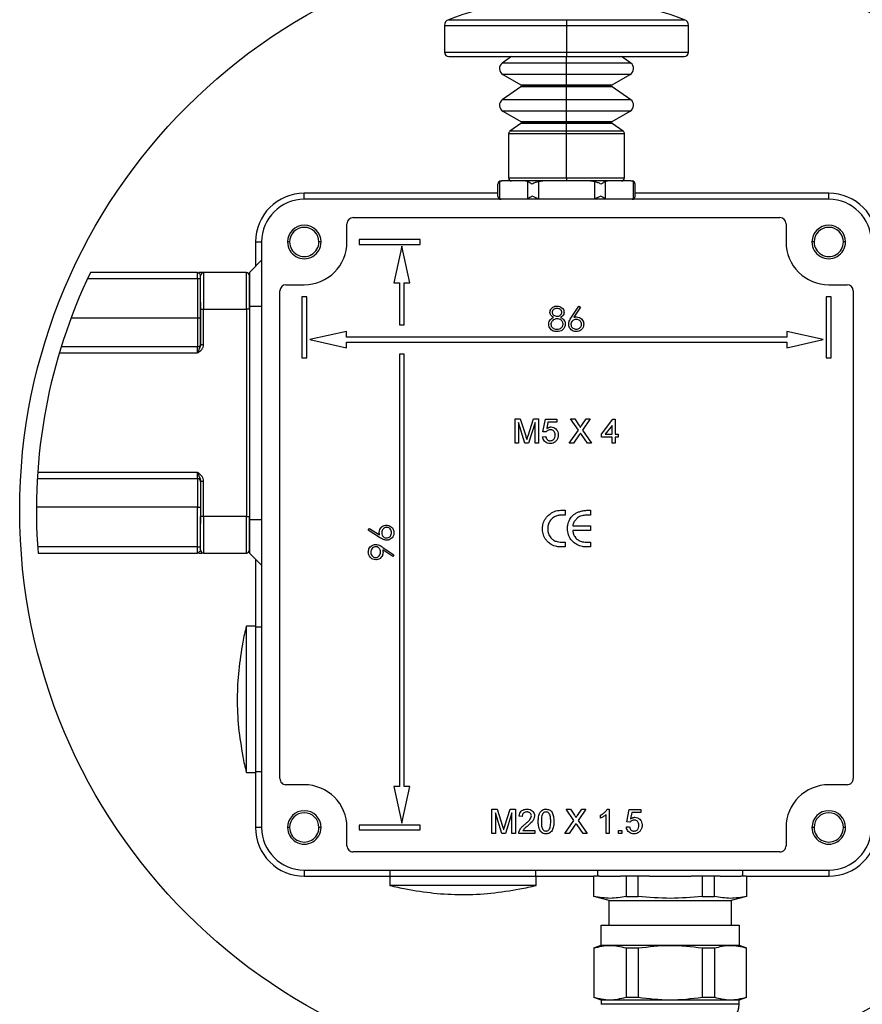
# Model space of a CAD drawing. Header units: millimetres. Extents: x 19 to 819, y 19 to 629.
# Tile 10 of 28: x 605 to 743, y 105 to 267. Entities that reach past the tile are written whole.
import ezdxf

# ---------------------------------------------------------------- set-up
doc = ezdxf.new("R2010")
doc.units = ezdxf.units.MM
doc.header["$LTSCALE"] = 3
doc.layers.add('DIMENSIONS', color=140, linetype='Continuous', lineweight=25)
doc.layers.add('SLD-DEFPOINTS', color=7, linetype='Continuous')

msp = doc.modelspace()

# ---------------------------------------------------------------- linework, layer by layer
for p, q in [((675.192, 266.511), (694.547, 266.511)), ((694.547, 266.511), (694.547, 265.576)), ((694.547, 266.511), (713.902, 266.511)), ((674.547, 265.576), (674.547, 261.161)), ((674.547, 265.576), (694.547, 265.576)), ((694.547, 265.576), (694.547, 261.161)), ((694.547, 265.576), (714.547, 265.576)), ((714.547, 261.161), (714.547, 265.576)), ((674.547, 261.161), (694.547, 261.161)), ((675.247, 260.461), (694.547, 260.461)), ((685.543, 260.461), (684.016, 259.392)), ((694.547, 261.161), (694.547, 260.461)), ((694.547, 261.161), (714.547, 261.161)), ((694.547, 260.461), (713.847, 260.461)), ((694.547, 259.392), (694.547, 260.461)), ((705.078, 259.392), (703.552, 260.461)), ((694.547, 259.392), (684.016, 259.392)), ((694.547, 257.538), (694.547, 259.392)), ((705.078, 259.392), (694.547, 259.392)), ((684.097, 257.538), (687.047, 255.835)), ((694.547, 257.538), (684.097, 257.538)), ((694.547, 255.835), (694.547, 257.538)), ((704.997, 257.538), (694.547, 257.538)), ((702.047, 255.835), (704.997, 257.538)), ((687.062, 255.498), (684.016, 253.366)), ((687.047, 255.835), (694.547, 255.835)), ((694.547, 255.498), (687.062, 255.498)), ((687.147, 255.662), (694.547, 255.662)), ((694.547, 255.835), (694.547, 255.662)), ((694.547, 255.835), (702.047, 255.835)), ((694.547, 255.662), (694.547, 255.498)), ((694.547, 255.662), (701.947, 255.662)), ((694.547, 253.366), (694.547, 255.498)), ((702.033, 255.498), (694.547, 255.498)), ((705.078, 253.366), (702.033, 255.498)), ((694.547, 253.366), (684.016, 253.366)), ((694.547, 251.512), (694.547, 253.366)), ((705.078, 253.366), (694.547, 253.366)), ((684.097, 251.512), (687.047, 249.809)), ((694.547, 251.512), (684.097, 251.512)), ((694.547, 249.809), (694.547, 251.512)), ((704.997, 251.512), (694.547, 251.512)), ((702.047, 249.809), (704.997, 251.512)), ((687.062, 249.472), (685.261, 248.21)), ((687.047, 249.809), (694.547, 249.809)), ((694.547, 249.472), (687.062, 249.472)), ((687.147, 249.636), (694.547, 249.636)), ((694.547, 249.809), (694.547, 249.636)), ((694.547, 249.809), (702.047, 249.809)), ((694.547, 249.636), (694.547, 249.472)), ((694.547, 249.636), (701.947, 249.636)), ((694.547, 248.21), (694.547, 249.472)), ((702.033, 249.472), (694.547, 249.472)), ((703.834, 248.21), (702.033, 249.472)), ((685.047, 247.801), (685.047, 240.561)), ((694.547, 247.801), (685.047, 247.801)), ((694.547, 248.21), (685.261, 248.21)), ((694.547, 247.801), (694.547, 248.21)), ((703.834, 248.21), (694.547, 248.21)), ((694.547, 240.561), (694.547, 247.801)), ((704.047, 247.801), (694.547, 247.801)), ((704.047, 240.561), (704.047, 247.801)), ((685.047, 240.561), (694.547, 240.561)), ((694.547, 240.561), (694.547, 240.061)), ((694.547, 240.561), (704.047, 240.561)), ((683.31, 237.561), (683.31, 239.561)), ((683.578, 239.977), (683.932, 240.061)), ((683.578, 239.977), (683.578, 237.145)), ((687.843, 240.061), (683.932, 240.061)), ((687.843, 240.061), (688.196, 239.977)), ((690.636, 240.061), (687.843, 240.061)), ((688.196, 237.145), (688.196, 239.977)), ((689.929, 239.977), (690.636, 240.061)), ((689.929, 239.977), (689.929, 237.145)), ((698.458, 240.061), (690.636, 240.061)), ((698.458, 240.061), (699.166, 239.977)), ((701.252, 240.061), (698.458, 240.061)), ((699.166, 237.145), (699.166, 239.977)), ((700.898, 239.977), (701.252, 240.061)), ((700.898, 239.977), (700.898, 237.145)), ((705.163, 240.061), (701.252, 240.061)), ((705.163, 240.061), (705.517, 239.977)), ((705.517, 237.145), (705.517, 239.977)), ((705.785, 237.561), (705.785, 239.561)), ((683.31, 238.061), (651.547, 238.061)), ((651.547, 237.061), (651.547, 238.061)), ((737.547, 238.061), (705.785, 238.061)), ((737.547, 237.061), (737.547, 238.061)), ((737.547, 237.061), (651.547, 237.061)), ((658.547, 230.061), (658.547, 233.061)), ((659.547, 234.061), (729.547, 234.061)), ((730.547, 233.061), (730.547, 230.061)), ((643.547, 230.061), (644.547, 230.061)), ((643.547, 230.061), (643.547, 226.061)), ((644.547, 230.061), (644.547, 134.061)), ((649.147, 230.061), (648.797, 230.061)), ((654.297, 230.061), (653.947, 230.061)), ((660.547, 230.461), (660.547, 229.661)), ((670.547, 230.461), (660.547, 230.461)), ((660.547, 229.661), (670.547, 229.661)), ((667.547, 229.361), (666.217, 223.361)), ((668.877, 223.361), (667.547, 229.361)), ((670.547, 229.661), (670.547, 230.461)), ((735.147, 230.061), (734.797, 230.061)), ((740.297, 230.061), (739.947, 230.061)), ((642.547, 225.061), (644.547, 227.061)), ((634.047, 225.061), (616.479, 225.061)), ((634.047, 225.061), (634.14, 225.036)), ((634.047, 224.061), (634.047, 225.061)), ((634.047, 225.061), (634.183, 225.009)), ((635.047, 225.061), (634.228, 225.061)), ((634.547, 219.061), (634.547, 224.561)), ((635.047, 225.061), (635.047, 219.061)), ((642.047, 225.061), (635.047, 225.061)), ((642.047, 219.061), (642.047, 225.061)), ((642.547, 225.061), (642.547, 219.561)), ((642.547, 219.061), (642.547, 224.561)), ((616.007, 224.061), (634.047, 224.061)), ((634.047, 224.061), (634.047, 217.561)), ((634.047, 224.061), (634.547, 224.061)), ((648.547, 223.061), (651.547, 223.061)), ((666.217, 223.361), (667.147, 223.361)), ((667.147, 223.361), (667.147, 216.461)), ((667.947, 223.361), (668.877, 223.361)), ((667.947, 216.461), (667.947, 223.361)), ((737.547, 223.061), (740.547, 223.061)), ((647.547, 142.061), (647.547, 222.061)), ((741.547, 222.061), (741.547, 142.061)), ((634.547, 220.205), (634.525, 217.561)), ((651.147, 221.061), (651.147, 211.061)), ((651.947, 221.061), (651.147, 221.061)), ((651.947, 211.061), (651.947, 221.061)), ((737.147, 221.061), (737.147, 211.061)), ((737.947, 221.061), (737.147, 221.061)), ((737.947, 211.061), (737.947, 221.061)), ((634.547, 213.275), (634.547, 219.061)), ((634.547, 219.061), (635.047, 219.061)), ((635.047, 213.275), (635.047, 219.061)), ((635.047, 219.061), (642.047, 219.061)), ((642.047, 219.061), (642.047, 185.061)), ((642.547, 219.061), (642.047, 219.061)), ((642.547, 219.561), (644.547, 219.561)), ((642.547, 219.561), (642.547, 184.561)), ((695.353, 217.738), (696.547, 219.564)), ((696.824, 219.346), (695.767, 217.73)), ((696.547, 219.564), (696.824, 219.346)), ((634.047, 217.561), (613.293, 217.561)), ((634.047, 217.561), (634.047, 212.861)), ((634.525, 217.561), (634.047, 217.561)), ((634.525, 217.561), (634.547, 217.57)), ((667.147, 216.461), (667.947, 216.461)), ((658.447, 215.391), (652.447, 214.061)), ((658.447, 214.461), (658.447, 215.391)), ((696.285, 215.729), (696.056, 215.773)), ((730.647, 215.391), (730.647, 214.461)), ((736.647, 214.061), (730.647, 215.391)), ((634.547, 213.275), (635.047, 213.275)), ((652.447, 214.061), (658.447, 212.731)), ((730.647, 214.461), (658.447, 214.461)), ((658.447, 213.661), (730.647, 213.661)), ((658.447, 212.731), (658.447, 213.661)), ((730.647, 212.731), (736.647, 214.061)), ((730.647, 213.661), (730.647, 212.731)), ((611.383, 211.861), (634.047, 211.861)), ((634.047, 212.861), (611.688, 212.861)), ((634.047, 211.861), (634.047, 212.861)), ((667.147, 211.661), (667.147, 140.761)), ((667.947, 211.661), (667.147, 211.661)), ((667.947, 140.761), (667.947, 211.661)), ((651.147, 211.061), (651.947, 211.061)), ((737.147, 211.061), (737.947, 211.061)), ((686.111, 197.061), (686.111, 201.061)), ((686.111, 201.061), (686.96, 201.061)), ((687.736, 197.061), (686.676, 200.446)), ((686.676, 200.446), (686.676, 197.061)), ((686.96, 201.061), (687.854, 198.254)), ((688.231, 198.302), (689.116, 201.061)), ((689.393, 200.446), (688.326, 197.061)), ((689.116, 201.061), (689.958, 201.061)), ((689.393, 197.061), (689.393, 200.446)), ((689.958, 201.061), (689.958, 197.061)), ((690.676, 198.958), (691.086, 201.01)), ((691.086, 201.01), (692.983, 201.01)), ((691.505, 200.497), (691.301, 199.461)), ((692.983, 200.497), (691.505, 200.497)), ((692.983, 201.01), (692.983, 200.497)), ((696.486, 199.213), (695.212, 201.061)), ((695.212, 201.061), (695.892, 201.061)), ((695.892, 201.061), (696.59, 200.048)), ((697.059, 200.047), (697.754, 201.061)), ((698.443, 201.061), (697.17, 199.207)), ((697.754, 201.061), (698.443, 201.061)), ((700.265, 198.548), (702.163, 201.01)), ((702.163, 201.01), (702.522, 201.01)), ((702.522, 201.01), (702.522, 198.548)), ((691.188, 198.907), (690.676, 198.958)), ((695.007, 197.061), (696.486, 199.213)), ((697.17, 199.207), (698.648, 197.061)), ((702.009, 199.989), (700.898, 198.548)), ((702.009, 198.548), (702.009, 199.989)), ((686.676, 197.061), (686.111, 197.061)), ((688.326, 197.061), (687.736, 197.061)), ((689.958, 197.061), (689.393, 197.061)), ((690.624, 198.138), (691.137, 198.189)), ((695.696, 197.061), (695.007, 197.061)), ((696.642, 198.438), (695.696, 197.061)), ((697.968, 197.061), (696.994, 198.474)), ((698.648, 197.061), (697.968, 197.061)), ((700.265, 198.035), (700.265, 198.548)), ((702.009, 198.035), (700.265, 198.035)), ((700.898, 198.548), (702.009, 198.548)), ((702.009, 197.061), (702.009, 198.035)), ((702.522, 197.061), (702.009, 197.061)), ((702.522, 198.548), (703.035, 198.548)), ((703.035, 198.035), (702.522, 198.035)), ((702.522, 198.035), (702.522, 197.061)), ((703.035, 198.548), (703.035, 198.035)), ((634.047, 192.261), (607.83, 192.261)), ((634.047, 191.261), (634.047, 192.261)), ((607.766, 191.261), (634.047, 191.261)), ((634.047, 191.261), (634.047, 186.561)), ((634.547, 190.847), (634.547, 185.061)), ((634.547, 190.847), (635.047, 190.847)), ((635.047, 185.061), (635.047, 190.847)), ((634.047, 186.561), (607.618, 186.561)), ((634.047, 186.561), (634.525, 186.561)), ((634.047, 180.061), (634.047, 186.561)), ((634.525, 186.561), (634.547, 183.917)), ((634.547, 186.552), (634.525, 186.561)), ((693.589, 186.061), (694.351, 186.061)), ((694.351, 186.061), (694.351, 185.272)), ((697.859, 186.061), (698.477, 186.061)), ((698.477, 186.061), (698.477, 185.272)), ((635.047, 185.061), (634.547, 185.061)), ((634.547, 179.561), (634.547, 185.061)), ((642.047, 185.061), (635.047, 185.061)), ((635.047, 185.061), (635.047, 179.061)), ((642.047, 179.061), (642.047, 185.061)), ((642.047, 185.061), (642.547, 185.061)), ((642.547, 179.561), (642.547, 185.061)), ((642.547, 184.561), (644.547, 184.561)), ((642.547, 184.561), (642.547, 179.061)), ((694.351, 185.272), (693.721, 185.272)), ((698.477, 185.272), (697.831, 185.272)), ((662.045, 182.811), (662.262, 183.087)), ((663.87, 181.617), (662.045, 182.811)), ((662.262, 183.087), (663.878, 182.031)), ((695.574, 183.535), (698.477, 183.535)), ((698.477, 182.745), (695.574, 182.745)), ((698.477, 183.535), (698.477, 182.745)), ((693.701, 180.85), (694.351, 180.85)), ((694.351, 180.85), (694.351, 180.061)), ((697.626, 180.85), (698.477, 180.85)), ((698.477, 180.85), (698.477, 180.061)), ((634.047, 180.061), (607.816, 180.061)), ((634.047, 180.061), (634.547, 180.061)), ((634.047, 179.061), (634.047, 180.061)), ((666.05, 178.473), (664.425, 179.585)), ((664.449, 179.991), (666.25, 178.76)), ((694.351, 180.061), (693.557, 180.061)), ((698.477, 180.061), (697.755, 180.061)), ((607.888, 179.061), (634.047, 179.061)), ((634.183, 179.113), (634.047, 179.061)), ((634.14, 179.086), (634.047, 179.061)), ((634.14, 179.086), (634.047, 179.061)), ((634.228, 179.061), (634.73, 179.061)), ((635.047, 179.061), (642.047, 179.061)), ((642.547, 179.061), (644.547, 177.061)), ((643.547, 178.061), (643.547, 167.061)), ((666.25, 178.76), (666.05, 178.473)), ((642.047, 143.061), (642.047, 167.061)), ((643.547, 167.061), (642.047, 167.061)), ((643.547, 167.061), (643.547, 143.061)), ((643.547, 166.961), (644.547, 166.961)), ((641.455, 164.425), (641.459, 164.416)), ((641.459, 145.706), (641.455, 145.697)), ((642.047, 143.061), (643.547, 143.061)), ((644.547, 143.161), (643.547, 143.161)), ((643.547, 143.061), (643.547, 134.061)), ((651.547, 141.061), (648.547, 141.061)), ((667.147, 140.761), (666.217, 140.761)), ((666.217, 140.761), (667.547, 134.761)), ((667.547, 134.761), (668.877, 140.761)), ((668.877, 140.761), (667.947, 140.761)), ((740.547, 141.061), (737.547, 141.061)), ((682.317, 133.061), (682.317, 137.061)), ((682.317, 137.061), (683.165, 137.061)), ((682.881, 136.446), (682.881, 133.061)), ((683.942, 133.061), (682.881, 136.446)), ((683.165, 137.061), (684.059, 134.254)), ((684.436, 134.302), (685.321, 137.061)), ((685.599, 136.446), (684.531, 133.061)), ((685.321, 137.061), (686.163, 137.061)), ((685.599, 133.061), (685.599, 136.446)), ((686.163, 137.061), (686.163, 133.061)), ((687.291, 135.881), (686.778, 135.933)), ((695.768, 135.213), (694.494, 137.061)), ((694.494, 137.061), (695.174, 137.061)), ((695.174, 137.061), (695.872, 136.048)), ((696.341, 136.047), (697.036, 137.061)), ((697.725, 137.061), (696.452, 135.207)), ((697.036, 137.061), (697.725, 137.061)), ((700.111, 135.588), (700.111, 136.061)), ((701.035, 133.061), (701.035, 136.178)), ((701.217, 137.061), (701.547, 137.061)), ((701.547, 137.061), (701.547, 133.061)), ((704.419, 134.958), (704.829, 137.01)), ((704.829, 137.01), (706.727, 137.01)), ((705.248, 136.497), (705.045, 135.461)), ((706.727, 136.497), (705.248, 136.497)), ((706.727, 137.01), (706.727, 136.497)), ((644.547, 134.061), (643.547, 134.061)), ((649.147, 134.061), (648.797, 134.061)), ((654.297, 134.061), (653.947, 134.061)), ((658.547, 131.061), (658.547, 134.061)), ((660.547, 134.461), (660.547, 133.661)), ((670.547, 134.461), (660.547, 134.461)), ((670.547, 133.661), (670.547, 134.461)), ((694.289, 133.061), (695.768, 135.213)), ((695.924, 134.438), (694.978, 133.061)), ((697.25, 133.061), (696.276, 134.474)), ((696.452, 135.207), (697.93, 133.061)), ((704.368, 134.138), (704.881, 134.189)), ((704.932, 134.907), (704.419, 134.958)), ((730.547, 134.061), (730.547, 131.061)), ((735.147, 134.061), (734.797, 134.061)), ((740.297, 134.061), (739.947, 134.061)), ((660.547, 133.661), (670.547, 133.661)), ((682.881, 133.061), (682.317, 133.061)), ((684.531, 133.061), (683.942, 133.061)), ((686.163, 133.061), (685.599, 133.061)), ((689.342, 133.061), (686.727, 133.061)), ((687.385, 133.574), (689.342, 133.574)), ((689.342, 133.574), (689.342, 133.061)), ((694.978, 133.061), (694.289, 133.061)), ((697.93, 133.061), (697.25, 133.061)), ((701.547, 133.061), (701.035, 133.061)), ((703.086, 133.061), (703.086, 133.574)), ((703.086, 133.574), (703.599, 133.574)), ((703.599, 133.061), (703.086, 133.061)), ((703.599, 133.574), (703.599, 133.061)), ((729.547, 130.061), (659.547, 130.061)), ((651.547, 127.061), (737.547, 127.061)), ((651.547, 127.061), (651.547, 126.061)), ((651.547, 126.061), (665.547, 126.061)), ((665.547, 126.061), (665.547, 124.561)), ((665.547, 126.061), (689.547, 126.061)), ((665.647, 126.061), (665.647, 127.061)), ((689.447, 127.061), (689.447, 126.061)), ((689.547, 124.561), (689.547, 126.061)), ((689.547, 126.061), (699.047, 126.061)), ((699.047, 122.745), (699.047, 126.061)), ((699.968, 126.061), (699.047, 126.061)), ((699.647, 127.061), (699.647, 126.061)), ((699.968, 126.061), (703.381, 126.061)), ((704.302, 126.061), (703.381, 126.061)), ((704.302, 126.061), (704.302, 122.745)), ((706.293, 126.061), (704.302, 126.061)), ((706.293, 122.745), (706.293, 126.061)), ((708.134, 126.061), (706.293, 126.061)), ((708.134, 126.061), (714.961, 126.061)), ((716.802, 126.061), (714.961, 126.061)), ((716.802, 126.061), (716.802, 122.745)), ((718.793, 126.061), (716.802, 126.061)), ((718.793, 122.745), (718.793, 126.061)), ((719.713, 126.061), (718.793, 126.061)), ((719.713, 126.061), (723.127, 126.061)), ((724.047, 126.061), (723.127, 126.061)), ((723.447, 126.061), (723.447, 127.061)), ((724.047, 126.061), (737.547, 126.061)), ((724.047, 126.061), (724.047, 122.745)), ((737.547, 127.061), (737.547, 126.061)), ((689.547, 124.561), (665.547, 124.561)), ((668.183, 123.969), (668.192, 123.973)), ((686.902, 123.973), (686.911, 123.969)), ((699.047, 122.745), (699.047, 122.731)), ((701.547, 122.061), (699.047, 122.731)), ((704.302, 122.745), (706.293, 122.745)), ((716.802, 122.745), (718.793, 122.745)), ((724.047, 122.731), (721.547, 122.061)), ((701.547, 122.061), (721.547, 122.061)), ((701.547, 118.061), (701.547, 122.061)), ((721.547, 122.061), (721.547, 118.061)), ((700.247, 114.761), (700.247, 118.061)), ((700.247, 118.061), (722.847, 118.061)), ((722.847, 118.061), (722.847, 114.761)), ((699.047, 114.324), (700.247, 114.761)), ((700.247, 114.761), (722.847, 114.761)), ((722.847, 114.761), (724.047, 114.324)), ((699.047, 114.305), (699.047, 106.217)), ((704.302, 114.305), (706.293, 114.305)), ((704.302, 114.305), (704.302, 106.217)), ((706.293, 114.305), (706.293, 106.217)), ((716.802, 114.305), (716.802, 106.217)), ((716.802, 114.305), (718.793, 114.305)), ((718.793, 114.305), (718.793, 106.217)), ((724.047, 106.217), (724.047, 114.305)), ((700.247, 105.761), (699.047, 106.198)), ((722.847, 105.761), (700.247, 105.761)), ((700.247, 105.761), (700.247, 105.061)), ((722.847, 105.061), (700.247, 105.061)), ((704.302, 106.217), (706.293, 106.217)), ((716.802, 106.217), (718.793, 106.217)), ((724.047, 106.198), (722.847, 105.761)), ((722.847, 105.061), (722.847, 105.761))]:
    msp.add_line(p, q)
for centre, radius, start, end in [((694.547, 215.529), 54.532, 90.00003, 110.78918), ((694.547, 215.529), 54.532, 69.21082, 89.99997), ((675.547, 265.576), 1, 110.78896, 179.99974), ((713.547, 265.576), 1, 0.00026, 69.21104), ((675.247, 261.161), 0.7, 180.0002, 269.99995), ((713.847, 261.161), 0.7, 270.00005, 359.9998), ((684.647, 258.491), 1.1, 125.00018, 239.99977), ((704.447, 258.491), 1.1, 300.00023, 54.99982), ((686.947, 255.662), 0.2, 0.00076, 59.99743), ((686.947, 255.662), 0.2, 304.99971, 359.99815), ((702.147, 255.662), 0.2, 120.00257, 179.99924), ((702.147, 255.662), 0.2, 180.00185, 235.00029), ((684.647, 252.465), 1.1, 124.99985, 240.00015), ((704.447, 252.465), 1.1, 299.99985, 55.00015), ((686.947, 249.636), 0.2, 0.00076, 59.99743), ((686.947, 249.636), 0.2, 304.99971, 359.99815), ((702.147, 249.636), 0.2, 120.00257, 179.99924), ((702.147, 249.636), 0.2, 180.00185, 235.00029), ((685.547, 247.801), 0.5, 124.99837, 180.00141), ((703.547, 247.801), 0.5, 359.99859, 55.00163), ((685.547, 240.561), 0.5, 179.99945, 269.99959), ((703.547, 240.561), 0.5, 270.00041, 0.00055), ((683.81, 239.561), 0.5, 90.00041, 179.99884), ((705.285, 239.561), 0.5, 0.04619, 90.00068), ((651.547, 230.061), 8, 90.00003, 180), ((683.81, 237.561), 0.5, 180.00116, 269.99959), ((705.285, 237.561), 0.5, 269.99968, 0.01152), ((737.547, 230.061), 8, 360, 89.99997), ((651.547, 230.061), 7, 90.00001, 179.99999), ((737.547, 230.061), 7, 0.00001, 89.99999), ((651.547, 230.061), 2.75, 0.00012, 179.99988), ((659.547, 233.061), 1, 90.00052, 179.9997), ((729.547, 233.061), 1, 0.0003, 89.99948), ((737.547, 230.061), 2.75, 0.00012, 179.99988), ((651.547, 230.061), 2.4, 0.00009, 179.99991), ((737.547, 230.061), 2.4, 0.00009, 179.99991), ((651.547, 230.061), 2.75, 179.99981, 0.00019), ((651.547, 230.061), 2.4, 179.99973, 0.00027), ((651.547, 230.061), 7, 269.99998, 359.99999), ((737.547, 230.061), 7, 180.00001, 270.00002), ((737.547, 230.061), 2.75, 179.99981, 0.00019), ((737.547, 230.061), 2.4, 179.99973, 0.00027), ((635.047, 224.561), 0.5, 89.99745, 180.00212), ((642.047, 224.561), 0.5, 359.99788, 90.00255), ((648.547, 222.061), 1, 90.00015, 180.00006), ((740.547, 222.061), 1, 359.99994, 89.99985), ((634.047, 213.361), 0.5, 270.00067, 0.00019), ((634.047, 190.761), 0.5, 359.99981, 89.99933), ((635.047, 179.561), 0.5, 180.00079, 269.99963), ((642.047, 179.561), 0.5, 270.00037, 359.99921), ((689.3, 155.06), 48.753, 165.75002, 168.92575), ((689.302, 155.062), 48.755, 191.07435, 194.24995), ((648.547, 142.061), 1, 179.99964, 270.00058), ((651.547, 134.061), 7, 0.00011, 89.99992), ((737.547, 134.061), 7, 90.00008, 179.99989), ((740.547, 142.061), 1, 269.99942, 0.00036), ((651.547, 134.061), 2.75, 0.00012, 179.99988), ((651.547, 134.061), 2.4, 0.00009, 179.99991), ((737.547, 134.061), 2.75, 0.00012, 179.99988), ((737.547, 134.061), 2.4, 0.00009, 179.99991), ((651.547, 134.061), 8, 179.99991, 270.00006), ((651.547, 134.061), 7, 180.00005, 269.99989), ((651.547, 134.061), 2.75, 179.99996, 0.00004), ((651.547, 134.061), 2.4, 179.99991, 0.00009), ((737.547, 134.061), 2.75, 179.99996, 0.00004), ((737.547, 134.061), 2.4, 179.99991, 0.00009), ((737.547, 134.061), 7, 270.00011, 359.99995), ((737.547, 134.061), 8, 269.99994, 0.00009), ((659.547, 131.061), 1, 180, 270.00021), ((729.547, 131.061), 1, 269.99979, 360), ((677.546, 171.805), 48.744, 255.74986, 258.92614), ((677.549, 171.805), 48.744, 281.07384, 284.25014), ((719.847, 105.061), 3, 270.00005, 359.99999)]:
    msp.add_arc(centre, radius, start, end)
for points, knots in [([(683.578, 239.977), (683.499, 239.921), (683.354, 239.817), (683.324, 239.642), (683.31, 239.561)], [0, 0, 0, 0, 0.5373337, 1, 1, 1, 1]), ([(688.929, 239.561), (688.792, 239.636), (688.546, 239.77), (688.304, 239.913), (688.196, 239.977)], [0, 0, 0, 0, 0.5536427, 1, 1, 1, 1]), ([(689.929, 239.977), (689.752, 239.919), (689.408, 239.805), (689.086, 239.641), (688.929, 239.561)], [0, 0, 0, 0, 0.5129408, 1, 1, 1, 1]), ([(700.166, 239.561), (700.01, 239.64), (699.687, 239.804), (699.344, 239.918), (699.166, 239.977)], [0, 0, 0, 0, 0.4837652, 1, 1, 1, 1]), ([(700.898, 239.977), (700.791, 239.914), (700.549, 239.771), (700.303, 239.636), (700.166, 239.561)], [0, 0, 0, 0, 0.4430312, 1, 1, 1, 1]), ([(705.785, 239.561), (705.771, 239.641), (705.741, 239.816), (705.596, 239.921), (705.517, 239.977)], [0, 0, 0, 0, 0.4595436, 1, 1, 1, 1]), ([(683.578, 237.145), (683.499, 237.201), (683.353, 237.306), (683.323, 237.481), (683.31, 237.561)], [0, 0, 0, 0, 0.5404473, 1, 1, 1, 1]), ([(688.929, 237.561), (688.791, 237.486), (688.545, 237.351), (688.304, 237.208), (688.196, 237.145)], [0, 0, 0, 0, 0.5569737, 1, 1, 1, 1]), ([(689.929, 237.145), (689.751, 237.204), (689.407, 237.318), (689.085, 237.482), (688.929, 237.561)], [0, 0, 0, 0, 0.5162326, 1, 1, 1, 1]), ([(700.166, 237.561), (700.009, 237.481), (699.686, 237.317), (699.342, 237.203), (699.166, 237.145)], [0, 0, 0, 0, 0.4870615, 1, 1, 1, 1]), ([(700.898, 237.145), (700.79, 237.209), (700.549, 237.352), (700.302, 237.486), (700.166, 237.561)], [0, 0, 0, 0, 0.4463524, 1, 1, 1, 1]), ([(705.785, 237.561), (705.771, 237.48), (705.741, 237.305), (705.595, 237.201), (705.517, 237.145)], [0, 0, 0, 0, 0.4626755, 1, 1, 1, 1]), ([(634.183, 225.009), (634.231, 224.964), (634.333, 224.868), (634.464, 224.723), (634.523, 224.609), (634.547, 224.561)], [0, 0, 0, 0, 0.340334, 0.7240493, 1, 1, 1, 1]), ([(691.829, 218.537), (691.841, 218.638), (691.864, 218.849), (692.036, 219.142), (692.299, 219.378), (692.634, 219.535), (692.878, 219.554), (693.002, 219.564)], [0, 0, 0, 0, 0.17609285, 0.36751063, 0.57571823, 0.78564431, 1, 1, 1, 1]), ([(692.414, 217.689), (692.294, 217.762), (692.084, 217.889), (691.887, 218.184), (691.834, 218.405), (691.83, 218.523), (691.829, 218.537)], [0, 0, 0, 0, 0.38407976, 0.67197408, 0.96089177, 1, 1, 1, 1]), ([(692.982, 219.153), (692.852, 219.142), (692.637, 219.124), (692.394, 218.968), (692.256, 218.809), (692.195, 218.657), (692.19, 218.566), (692.188, 218.531)], [0, 0, 0, 0, 0.3443701, 0.5717763, 0.7557113, 0.9061396, 1, 1, 1, 1]), ([(692.188, 218.531), (692.196, 218.468), (692.21, 218.342), (692.337, 218.147), (692.54, 217.976), (692.785, 217.882), (692.94, 217.874), (692.996, 217.871)], [0, 0, 0, 0, 0.1655683, 0.3293366, 0.5939723, 0.8532673, 1, 1, 1, 1]), ([(693.778, 218.54), (693.771, 218.602), (693.757, 218.724), (693.652, 218.889), (693.503, 219.035), (693.268, 219.138), (693.086, 219.148), (692.982, 219.153)], [0, 0, 0, 0, 0.1661482, 0.3266876, 0.5131336, 0.7218864, 1, 1, 1, 1]), ([(692.996, 217.871), (693.097, 217.882), (693.287, 217.901), (693.538, 218.04), (693.695, 218.229), (693.77, 218.406), (693.776, 218.505), (693.778, 218.54)], [0, 0, 0, 0, 0.267926, 0.5017216, 0.7374373, 0.9093144, 1, 1, 1, 1]), ([(693.002, 219.564), (693.16, 219.546), (693.447, 219.515), (693.807, 219.287), (694.041, 218.989), (694.129, 218.714), (694.136, 218.561), (694.137, 218.526)], [0, 0, 0, 0, 0.2782581, 0.5037341, 0.7299583, 0.9380299, 1, 1, 1, 1]), ([(694.137, 218.526), (694.128, 218.424), (694.109, 218.215), (693.919, 217.922), (693.712, 217.77), (693.584, 217.698), (693.569, 217.689)], [0, 0, 0, 0, 0.2847713, 0.5871065, 0.950147, 1, 1, 1, 1]), ([(634.525, 217.561), (634.534, 217.02), (634.55, 216.025), (634.541, 214.714), (634.557, 213.805), (634.532, 213.351), (634.525, 213.213)], [0, 0, 0, 0, 0.3729463, 0.6867361, 0.9042512, 1, 1, 1, 1]), ([(691.624, 216.593), (691.639, 216.734), (691.667, 217.005), (691.922, 217.38), (692.199, 217.578), (692.381, 217.672), (692.414, 217.689)], [0, 0, 0, 0, 0.292971, 0.5673746, 0.9229607, 1, 1, 1, 1]), ([(692.978, 215.358), (692.773, 215.373), (692.437, 215.396), (692.034, 215.646), (691.78, 215.967), (691.64, 216.298), (691.628, 216.519), (691.624, 216.593)], [0, 0, 0, 0, 0.2966657, 0.4863361, 0.6752754, 0.8919164, 1, 1, 1, 1]), ([(693.005, 217.461), (692.851, 217.446), (692.562, 217.419), (692.24, 217.188), (692.042, 216.924), (691.987, 216.713), (691.984, 216.599), (691.983, 216.581)], [0, 0, 0, 0, 0.3059853, 0.5756732, 0.7691681, 0.9639249, 1, 1, 1, 1]), ([(691.983, 216.581), (691.996, 216.479), (692.021, 216.286), (692.188, 216.046), (692.434, 215.866), (692.713, 215.779), (692.907, 215.772), (692.982, 215.769)], [0, 0, 0, 0, 0.2125048, 0.4033025, 0.5929828, 0.8437891, 1, 1, 1, 1]), ([(692.982, 215.769), (693.121, 215.778), (693.363, 215.795), (693.67, 215.963), (693.865, 216.18), (693.97, 216.411), (693.979, 216.558), (693.983, 216.619)], [0, 0, 0, 0, 0.2843331, 0.491873, 0.699127, 0.8759726, 1, 1, 1, 1]), ([(693.983, 216.619), (693.971, 216.72), (693.947, 216.908), (693.764, 217.16), (693.514, 217.359), (693.233, 217.452), (693.063, 217.459), (693.005, 217.461)], [0, 0, 0, 0, 0.2122669, 0.3925586, 0.64021, 0.8782537, 1, 1, 1, 1]), ([(693.569, 217.689), (693.746, 217.587), (694.022, 217.428), (694.268, 217.068), (694.337, 216.811), (694.341, 216.663), (694.342, 216.626)], [0, 0, 0, 0, 0.4365563, 0.6785055, 0.9207928, 1, 1, 1, 1]), ([(694.342, 216.626), (694.338, 216.543), (694.326, 216.323), (694.218, 216.034), (694.088, 215.862), (694.039, 215.798)], [0, 0, 0, 0, 0.2788324, 0.7320077, 1, 1, 1, 1]), ([(694.906, 216.576), (694.928, 216.753), (694.964, 217.051), (695.157, 217.429), (695.287, 217.635), (695.353, 217.738)], [0, 0, 0, 0, 0.419208, 0.7071958, 1, 1, 1, 1]), ([(696.118, 215.358), (695.956, 215.376), (695.661, 215.408), (695.291, 215.643), (695.046, 215.958), (694.921, 216.286), (694.91, 216.496), (694.906, 216.576)], [0, 0, 0, 0, 0.2535853, 0.4610812, 0.6691405, 0.8738619, 1, 1, 1, 1]), ([(696.106, 217.358), (696.004, 217.351), (695.815, 217.337), (695.564, 217.204), (695.381, 217.006), (695.278, 216.779), (695.269, 216.625), (695.265, 216.562)], [0, 0, 0, 0, 0.2341745, 0.4379261, 0.6416924, 0.8543694, 1, 1, 1, 1]), ([(695.265, 216.562), (695.276, 216.461), (695.297, 216.272), (695.473, 216.026), (695.712, 215.845), (695.956, 215.775), (696.098, 215.77), (696.137, 215.769)], [0, 0, 0, 0, 0.2290038, 0.4314709, 0.6730469, 0.9109081, 1, 1, 1, 1]), ([(695.767, 217.73), (695.816, 217.738), (695.909, 217.753), (696.048, 217.765), (696.137, 217.768), (696.181, 217.769)], [0, 0, 0, 0, 0.3601772, 0.6795512, 1, 1, 1, 1]), ([(697.009, 216.562), (696.999, 216.657), (696.981, 216.837), (696.826, 217.063), (696.615, 217.239), (696.362, 217.344), (696.182, 217.354), (696.106, 217.358)], [0, 0, 0, 0, 0.2118139, 0.4006614, 0.5963672, 0.8282357, 1, 1, 1, 1]), ([(697.368, 216.584), (697.348, 216.407), (697.314, 216.1), (697.062, 215.732), (696.743, 215.495), (696.413, 215.373), (696.197, 215.362), (696.118, 215.358)], [0, 0, 0, 0, 0.27040498, 0.46897059, 0.66741876, 0.87762569, 1, 1, 1, 1]), ([(696.137, 215.769), (696.239, 215.777), (696.439, 215.792), (696.704, 215.94), (696.898, 216.141), (696.996, 216.363), (697.005, 216.502), (697.009, 216.562)], [0, 0, 0, 0, 0.23150347, 0.45654171, 0.68080458, 0.86287548, 1, 1, 1, 1]), ([(696.181, 217.769), (696.346, 217.752), (696.647, 217.72), (697.011, 217.465), (697.261, 217.148), (697.359, 216.832), (697.366, 216.642), (697.368, 216.584)], [0, 0, 0, 0, 0.2633949, 0.4793235, 0.6949033, 0.9051275, 1, 1, 1, 1]), ([(694.039, 215.798), (693.926, 215.691), (693.698, 215.477), (693.303, 215.37), (693.063, 215.362), (692.978, 215.358)], [0, 0, 0, 0, 0.39030919, 0.78175661, 1, 1, 1, 1]), ([(634.547, 213.275), (634.527, 213.152), (634.488, 212.91), (634.318, 212.579), (634.178, 212.228), (634.092, 211.986), (634.047, 211.861)], [0, 0, 0, 0, 0.2466872, 0.4867124, 0.7361137, 1, 1, 1, 1]), ([(634.047, 211.861), (634.292, 212.037), (634.661, 212.302), (634.994, 212.823), (635.029, 213.125), (635.047, 213.275)], [0, 0, 0, 0, 0.4995281, 0.7499404, 1, 1, 1, 1]), ([(691.873, 199.266), (691.771, 199.259), (691.584, 199.247), (691.344, 199.106), (691.24, 198.973), (691.188, 198.907)], [0, 0, 0, 0, 0.375158, 0.6893619, 1, 1, 1, 1]), ([(691.301, 199.461), (691.371, 199.51), (691.542, 199.632), (691.793, 199.718), (691.966, 199.726), (692.014, 199.728)], [0, 0, 0, 0, 0.3308896, 0.8118523, 1, 1, 1, 1]), ([(692.676, 198.402), (692.667, 198.53), (692.654, 198.739), (692.518, 199), (692.345, 199.162), (692.119, 199.253), (691.96, 199.261), (691.873, 199.266)], [0, 0, 0, 0, 0.28472947, 0.4641044, 0.64468549, 0.80510228, 1, 1, 1, 1]), ([(692.014, 199.728), (692.162, 199.713), (692.452, 199.685), (692.801, 199.442), (693.05, 199.121), (693.172, 198.771), (693.184, 198.533), (693.188, 198.433)], [0, 0, 0, 0, 0.2257283, 0.4417231, 0.6326563, 0.8462316, 1, 1, 1, 1]), ([(696.59, 200.048), (696.618, 200.007), (696.673, 199.927), (696.738, 199.815), (696.79, 199.731), (696.795, 199.683), (696.797, 199.667)], [0, 0, 0, 0, 0.34270314, 0.66612454, 0.89117928, 1, 1, 1, 1]), ([(696.83, 198.712), (696.799, 198.667), (696.751, 198.598), (696.689, 198.506), (696.658, 198.461), (696.642, 198.438)], [0, 0, 0, 0, 0.50001239, 0.74998437, 1, 1, 1, 1]), ([(696.797, 199.667), (696.825, 199.708), (696.883, 199.792), (696.97, 199.919), (697.029, 200.005), (697.059, 200.047)], [0, 0, 0, 0, 0.3249602, 0.6624647, 1, 1, 1, 1]), ([(696.994, 198.474), (696.981, 198.494), (696.953, 198.534), (696.898, 198.613), (696.857, 198.673), (696.83, 198.712)], [0, 0, 0, 0, 0.2500116, 0.5000082, 1, 1, 1, 1]), ([(687.854, 198.254), (687.885, 198.156), (687.931, 198.01), (687.991, 197.814), (688.02, 197.716), (688.035, 197.667)], [0, 0, 0, 0, 0.4999902, 0.750007, 1, 1, 1, 1]), ([(688.035, 197.667), (688.067, 197.773), (688.115, 197.932), (688.18, 198.144), (688.214, 198.249), (688.231, 198.302)], [0, 0, 0, 0, 0.49995787, 0.74997476, 1, 1, 1, 1]), ([(691.867, 197.01), (691.706, 197.022), (691.417, 197.043), (691.047, 197.256), (690.789, 197.548), (690.661, 197.861), (690.634, 198.063), (690.624, 198.138)], [0, 0, 0, 0, 0.2573425, 0.4641564, 0.6708346, 0.8778648, 1, 1, 1, 1]), ([(691.137, 198.189), (691.162, 198.069), (691.203, 197.876), (691.361, 197.649), (691.542, 197.524), (691.722, 197.476), (691.829, 197.473), (691.87, 197.471)], [0, 0, 0, 0, 0.3206549, 0.5172963, 0.7155733, 0.8913992, 1, 1, 1, 1]), ([(692.882, 197.495), (692.77, 197.376), (692.563, 197.156), (692.183, 197.025), (691.957, 197.014), (691.867, 197.01)], [0, 0, 0, 0, 0.4174314, 0.7674554, 1, 1, 1, 1]), ([(691.87, 197.471), (691.972, 197.479), (692.15, 197.493), (692.372, 197.622), (692.526, 197.796), (692.653, 198.058), (692.667, 198.271), (692.676, 198.402)], [0, 0, 0, 0, 0.21878999, 0.38040255, 0.54164828, 0.71808692, 1, 1, 1, 1]), ([(693.188, 198.433), (693.184, 198.333), (693.175, 198.149), (693.091, 197.821), (692.964, 197.623), (692.882, 197.495)], [0, 0, 0, 0, 0.2998998, 0.5500602, 1, 1, 1, 1]), ([(634.047, 192.261), (634.092, 192.136), (634.178, 191.894), (634.318, 191.543), (634.488, 191.212), (634.527, 190.97), (634.547, 190.847)], [0, 0, 0, 0, 0.263877, 0.5132875, 0.7533128, 1, 1, 1, 1]), ([(635.047, 190.847), (635.029, 190.997), (634.994, 191.299), (634.661, 191.82), (634.292, 192.085), (634.047, 192.261)], [0, 0, 0, 0, 0.2500587, 0.5004683, 1, 1, 1, 1]), ([(634.525, 190.909), (634.532, 190.77), (634.557, 190.315), (634.541, 189.404), (634.55, 188.094), (634.534, 187.1), (634.525, 186.561)], [0, 0, 0, 0, 0.0961152, 0.3145007, 0.6278485, 1, 1, 1, 1]), ([(691.614, 185.263), (691.77, 185.388), (692.198, 185.73), (692.888, 186.021), (693.412, 186.051), (693.589, 186.061)], [0, 0, 0, 0, 0.2767996, 0.7561855, 1, 1, 1, 1]), ([(695.327, 184.95), (695.467, 185.095), (695.723, 185.36), (696.183, 185.649), (696.496, 185.775), (696.654, 185.839)], [0, 0, 0, 0, 0.3732291, 0.6826908, 1, 1, 1, 1]), ([(696.654, 185.839), (696.846, 185.898), (697.137, 185.989), (697.544, 186.052), (697.754, 186.058), (697.859, 186.061)], [0, 0, 0, 0, 0.48820668, 0.74292811, 1, 1, 1, 1]), ([(690.6, 183.091), (690.611, 183.291), (690.638, 183.795), (690.948, 184.587), (691.388, 185.034), (691.614, 185.263)], [0, 0, 0, 0, 0.24362544, 0.61205037, 1, 1, 1, 1]), ([(692.007, 184.556), (691.888, 184.393), (691.648, 184.066), (691.49, 183.529), (691.475, 183.184), (691.468, 183.04)], [0, 0, 0, 0, 0.3677948, 0.7371066, 1, 1, 1, 1]), ([(693.721, 185.272), (693.52, 185.261), (693.118, 185.239), (692.5, 185.023), (692.18, 184.719), (692.007, 184.556)], [0, 0, 0, 0, 0.31472496, 0.63135918, 1, 1, 1, 1]), ([(694.705, 183.024), (694.713, 183.224), (694.735, 183.764), (694.95, 184.442), (695.24, 184.833), (695.327, 184.95)], [0, 0, 0, 0, 0.2918087, 0.7884045, 1, 1, 1, 1]), ([(696.208, 184.688), (696.066, 184.543), (695.781, 184.252), (695.613, 183.82), (695.579, 183.577), (695.574, 183.535)], [0, 0, 0, 0, 0.4501314, 0.9044429, 1, 1, 1, 1]), ([(697.831, 185.272), (697.63, 185.26), (697.175, 185.234), (696.61, 185.015), (696.31, 184.771), (696.208, 184.688)], [0, 0, 0, 0, 0.3420454, 0.7753764, 1, 1, 1, 1]), ([(663.84, 182.445), (663.857, 182.61), (663.888, 182.911), (664.143, 183.275), (664.461, 183.525), (664.778, 183.623), (664.967, 183.629), (665.025, 183.631)], [0, 0, 0, 0, 0.2633966, 0.4793119, 0.6948778, 0.9070441, 1, 1, 1, 1]), ([(663.878, 182.031), (663.87, 182.08), (663.855, 182.173), (663.843, 182.312), (663.841, 182.4), (663.84, 182.445)], [0, 0, 0, 0, 0.36015857, 0.67955361, 1, 1, 1, 1]), ([(665.046, 183.273), (664.951, 183.263), (664.772, 183.244), (664.546, 183.09), (664.37, 182.878), (664.264, 182.626), (664.254, 182.446), (664.25, 182.369)], [0, 0, 0, 0, 0.2118197, 0.4006694, 0.5963765, 0.8276535, 1, 1, 1, 1]), ([(665.025, 183.631), (665.201, 183.612), (665.507, 183.578), (665.873, 183.327), (666.111, 183.012), (666.235, 182.681), (666.246, 182.463), (666.25, 182.381)], [0, 0, 0, 0, 0.2701392, 0.4673162, 0.6642834, 0.8737131, 1, 1, 1, 1]), ([(665.84, 182.401), (665.831, 182.502), (665.814, 182.722), (665.643, 183.006), (665.403, 183.204), (665.19, 183.268), (665.074, 183.272), (665.046, 183.273)], [0, 0, 0, 0, 0.2318638, 0.5037366, 0.733806, 0.9355633, 1, 1, 1, 1]), ([(691.436, 180.926), (691.305, 181.078), (690.964, 181.473), (690.651, 182.227), (690.616, 182.819), (690.6, 183.091)], [0, 0, 0, 0, 0.2532483, 0.6578845, 1, 1, 1, 1]), ([(691.468, 183.04), (691.48, 182.839), (691.5, 182.502), (691.651, 182.047), (691.793, 181.812), (691.864, 181.693)], [0, 0, 0, 0, 0.4233829, 0.7068917, 1, 1, 1, 1]), ([(695.697, 180.834), (695.552, 180.973), (695.188, 181.321), (694.781, 182.071), (694.731, 182.699), (694.705, 183.024)], [0, 0, 0, 0, 0.242825, 0.6087499, 1, 1, 1, 1]), ([(695.574, 182.745), (695.595, 182.542), (695.639, 182.135), (695.892, 181.735), (696.06, 181.544), (696.095, 181.504)], [0, 0, 0, 0, 0.4417554, 0.8842571, 1, 1, 1, 1]), ([(665.032, 181.17), (664.855, 181.191), (664.558, 181.228), (664.179, 181.42), (663.974, 181.551), (663.87, 181.617)], [0, 0, 0, 0, 0.4192091, 0.7072005, 1, 1, 1, 1]), ([(664.25, 182.369), (664.261, 182.245), (664.279, 182.03), (664.452, 181.774), (664.666, 181.604), (664.88, 181.535), (665.009, 181.53), (665.046, 181.529)], [0, 0, 0, 0, 0.2862434, 0.4924385, 0.6980348, 0.9139419, 1, 1, 1, 1]), ([(666.25, 182.381), (666.232, 182.22), (666.2, 181.926), (665.967, 181.557), (665.653, 181.311), (665.325, 181.185), (665.113, 181.174), (665.032, 181.17)], [0, 0, 0, 0, 0.2531217, 0.4598286, 0.6668115, 0.8725667, 1, 1, 1, 1]), ([(665.046, 181.529), (665.146, 181.54), (665.334, 181.56), (665.58, 181.734), (665.76, 181.971), (665.833, 182.215), (665.838, 182.358), (665.84, 182.401)], [0, 0, 0, 0, 0.22657716, 0.42866817, 0.6702819, 0.90245984, 1, 1, 1, 1]), ([(693.557, 180.061), (693.357, 180.071), (692.832, 180.096), (692.066, 180.361), (691.63, 180.752), (691.436, 180.926)], [0, 0, 0, 0, 0.2558887, 0.6702009, 1, 1, 1, 1]), ([(691.864, 181.693), (691.994, 181.536), (692.253, 181.222), (692.902, 180.903), (693.404, 180.87), (693.701, 180.85)], [0, 0, 0, 0, 0.2878828, 0.5773843, 1, 1, 1, 1]), ([(697.755, 180.061), (697.554, 180.071), (697.019, 180.099), (696.298, 180.37), (695.865, 180.705), (695.697, 180.834)], [0, 0, 0, 0, 0.2683104, 0.7163027, 1, 1, 1, 1]), ([(696.095, 181.504), (696.244, 181.366), (696.541, 181.088), (697.091, 180.881), (697.46, 180.86), (697.626, 180.85)], [0, 0, 0, 0, 0.3530246, 0.7083657, 1, 1, 1, 1]), ([(634.547, 179.561), (634.523, 179.513), (634.464, 179.399), (634.333, 179.254), (634.231, 179.158), (634.183, 179.113)], [0, 0, 0, 0, 0.2759507, 0.659666, 1, 1, 1, 1]), ([(662.045, 179.212), (662.065, 179.39), (662.1, 179.7), (662.353, 180.079), (662.675, 180.322), (662.999, 180.439), (663.203, 180.449), (663.274, 180.452)], [0, 0, 0, 0, 0.272439, 0.477975, 0.6838664, 0.8905394, 1, 1, 1, 1]), ([(663.27, 177.939), (663.1, 177.957), (662.801, 177.99), (662.437, 178.236), (662.195, 178.556), (662.061, 178.896), (662.049, 179.124), (662.045, 179.212)], [0, 0, 0, 0, 0.2568162, 0.4541192, 0.6511626, 0.8655751, 1, 1, 1, 1]), ([(663.25, 180.093), (663.151, 180.082), (662.964, 180.062), (662.721, 179.888), (662.542, 179.649), (662.462, 179.398), (662.457, 179.244), (662.455, 179.194)], [0, 0, 0, 0, 0.22117456, 0.4186645, 0.65252967, 0.88692763, 1, 1, 1, 1]), ([(664.045, 179.231), (664.034, 179.358), (664.016, 179.573), (663.853, 179.833), (663.648, 180.005), (663.432, 180.085), (663.295, 180.091), (663.25, 180.093)], [0, 0, 0, 0, 0.2886567, 0.4874777, 0.6857252, 0.8964461, 1, 1, 1, 1]), ([(663.25, 178.298), (663.341, 178.308), (663.519, 178.326), (663.759, 178.493), (663.944, 178.732), (664.035, 178.999), (664.042, 179.168), (664.045, 179.231)], [0, 0, 0, 0, 0.2000104, 0.3897175, 0.6260478, 0.8612741, 1, 1, 1, 1]), ([(663.274, 180.452), (663.455, 180.43), (663.758, 180.393), (664.139, 180.192), (664.345, 180.059), (664.449, 179.991)], [0, 0, 0, 0, 0.4228821, 0.709279, 1, 1, 1, 1]), ([(664.425, 179.585), (664.431, 179.535), (664.442, 179.441), (664.452, 179.3), (664.454, 179.21), (664.455, 179.164)], [0, 0, 0, 0, 0.3554402, 0.67739, 1, 1, 1, 1]), ([(662.455, 179.194), (662.467, 179.068), (662.491, 178.821), (662.686, 178.539), (662.917, 178.36), (663.111, 178.302), (663.222, 178.299), (663.25, 178.298)], [0, 0, 0, 0, 0.28222533, 0.55617069, 0.74644268, 0.93765703, 1, 1, 1, 1]), ([(664.455, 179.164), (664.436, 178.987), (664.403, 178.669), (664.134, 178.287), (663.804, 178.032), (663.491, 177.945), (663.313, 177.94), (663.27, 177.939)], [0, 0, 0, 0, 0.2783497, 0.4986938, 0.7188041, 0.9308107, 1, 1, 1, 1]), ([(641.459, 164.416), (641.205, 162.897), (640.697, 159.859), (640.488, 155.179), (640.672, 150.439), (641.197, 147.284), (641.459, 145.706)], [0, 0, 0, 0, 0.2452993, 0.4905987, 0.7452995, 1, 1, 1, 1]), ([(686.778, 135.933), (686.805, 136.097), (686.851, 136.378), (687.076, 136.719), (687.364, 136.929), (687.704, 137.044), (687.941, 137.055), (688.06, 137.061)], [0, 0, 0, 0, 0.2597588, 0.4433595, 0.6272371, 0.812489, 1, 1, 1, 1]), ([(688.049, 136.599), (687.947, 136.593), (687.768, 136.58), (687.535, 136.458), (687.38, 136.285), (687.302, 136.081), (687.294, 135.945), (687.291, 135.881)], [0, 0, 0, 0, 0.25719804, 0.45506697, 0.65355597, 0.83789124, 1, 1, 1, 1]), ([(687.703, 134.557), (687.855, 134.687), (688.151, 134.942), (688.509, 135.296), (688.736, 135.64), (688.765, 135.853), (688.778, 135.952)], [0, 0, 0, 0, 0.33192016, 0.64741819, 0.83685322, 1, 1, 1, 1]), ([(688.778, 135.952), (688.768, 136.041), (688.75, 136.205), (688.607, 136.398), (688.428, 136.53), (688.233, 136.591), (688.103, 136.597), (688.049, 136.599)], [0, 0, 0, 0, 0.2425511, 0.4490593, 0.6403613, 0.8503547, 1, 1, 1, 1]), ([(688.06, 137.061), (688.231, 137.049), (688.526, 137.029), (688.9, 136.824), (689.151, 136.546), (689.276, 136.237), (689.287, 136.035), (689.291, 135.957)], [0, 0, 0, 0, 0.2746207, 0.4739528, 0.6733541, 0.8735587, 1, 1, 1, 1]), ([(689.291, 135.957), (689.272, 135.796), (689.23, 135.436), (688.822, 134.863), (688.427, 134.526), (688.181, 134.316)], [0, 0, 0, 0, 0.2353236, 0.5246172, 1, 1, 1, 1]), ([(689.906, 135.034), (689.911, 135.234), (689.923, 135.688), (690.046, 136.27), (690.312, 136.718), (690.61, 136.955), (690.921, 137.05), (691.111, 137.058), (691.188, 137.061)], [0, 0, 0, 0, 0.2216761, 0.5034094, 0.6462486, 0.7906442, 0.9139978, 1, 1, 1, 1]), ([(690.651, 136.325), (690.594, 136.2), (690.474, 135.936), (690.429, 135.492), (690.423, 135.188), (690.419, 135.035)], [0, 0, 0, 0, 0.3103705, 0.6525164, 1, 1, 1, 1]), ([(691.183, 136.599), (691.095, 136.59), (690.93, 136.573), (690.754, 136.451), (690.678, 136.358), (690.651, 136.325)], [0, 0, 0, 0, 0.4199034, 0.7924745, 1, 1, 1, 1]), ([(691.958, 135.035), (691.952, 135.234), (691.942, 135.634), (691.867, 136.126), (691.65, 136.418), (691.459, 136.558), (691.289, 136.597), (691.198, 136.599), (691.183, 136.599)], [0, 0, 0, 0, 0.3083028, 0.6193076, 0.739237, 0.8593628, 0.9764004, 1, 1, 1, 1]), ([(691.188, 137.061), (691.364, 137.044), (691.651, 137.015), (691.992, 136.794), (692.255, 136.427), (692.451, 135.827), (692.464, 135.317), (692.47, 135.034)], [0, 0, 0, 0, 0.1929716, 0.3145293, 0.436265, 0.6873799, 1, 1, 1, 1]), ([(695.872, 136.048), (695.9, 136.007), (695.955, 135.927), (696.02, 135.815), (696.072, 135.731), (696.077, 135.683), (696.079, 135.667)], [0, 0, 0, 0, 0.3427182, 0.6661405, 0.8911957, 1, 1, 1, 1]), ([(696.079, 135.667), (696.108, 135.708), (696.165, 135.792), (696.252, 135.919), (696.311, 136.005), (696.341, 136.047)], [0, 0, 0, 0, 0.3249511, 0.6624734, 1, 1, 1, 1]), ([(700.111, 136.061), (700.286, 136.16), (700.591, 136.332), (700.971, 136.672), (701.134, 136.93), (701.217, 137.061)], [0, 0, 0, 0, 0.3980197, 0.6927743, 1, 1, 1, 1]), ([(701.035, 136.178), (700.96, 136.111), (700.811, 135.977), (700.503, 135.775), (700.262, 135.66), (700.111, 135.588)], [0, 0, 0, 0, 0.2730459, 0.5459192, 1, 1, 1, 1]), ([(705.045, 135.461), (705.115, 135.51), (705.285, 135.632), (705.537, 135.718), (705.71, 135.726), (705.758, 135.728)], [0, 0, 0, 0, 0.3308898, 0.8118517, 1, 1, 1, 1]), ([(705.758, 135.728), (705.906, 135.713), (706.195, 135.685), (706.545, 135.442), (706.794, 135.121), (706.916, 134.771), (706.927, 134.533), (706.932, 134.433)], [0, 0, 0, 0, 0.2257287, 0.4417233, 0.632653, 0.8462281, 1, 1, 1, 1]), ([(684.059, 134.254), (684.09, 134.156), (684.136, 134.01), (684.196, 133.814), (684.225, 133.716), (684.24, 133.667)], [0, 0, 0, 0, 0.499996, 0.7499982, 1, 1, 1, 1]), ([(684.24, 133.667), (684.272, 133.773), (684.32, 133.932), (684.385, 134.144), (684.419, 134.249), (684.436, 134.302)], [0, 0, 0, 0, 0.4999686, 0.7499856, 1, 1, 1, 1]), ([(686.78, 133.417), (686.866, 133.602), (687.013, 133.92), (687.363, 134.278), (687.589, 134.463), (687.703, 134.557)], [0, 0, 0, 0, 0.4087856, 0.7017995, 1, 1, 1, 1]), ([(688.181, 134.316), (688.104, 134.252), (687.951, 134.124), (687.667, 133.896), (687.493, 133.697), (687.385, 133.574)], [0, 0, 0, 0, 0.2752777, 0.5505482, 1, 1, 1, 1]), ([(690.295, 133.395), (690.202, 133.561), (690.026, 133.873), (689.925, 134.441), (689.913, 134.821), (689.906, 135.034)], [0, 0, 0, 0, 0.3313099, 0.6252361, 1, 1, 1, 1]), ([(690.419, 135.035), (690.424, 134.837), (690.435, 134.438), (690.506, 133.943), (690.727, 133.655), (690.917, 133.513), (691.086, 133.475), (691.175, 133.472), (691.188, 133.471)], [0, 0, 0, 0, 0.3090838, 0.620776, 0.7409675, 0.8609983, 0.9801294, 1, 1, 1, 1]), ([(691.188, 133.471), (691.275, 133.481), (691.44, 133.5), (691.638, 133.645), (691.808, 133.853), (691.946, 134.328), (691.953, 134.738), (691.958, 135.035)], [0, 0, 0, 0, 0.1321925, 0.2518361, 0.3679335, 0.5418323, 1, 1, 1, 1]), ([(692.47, 135.034), (692.466, 134.834), (692.455, 134.386), (692.333, 133.811), (692.086, 133.384), (691.819, 133.149), (691.51, 133.027), (691.294, 133.015), (691.188, 133.01)], [0, 0, 0, 0, 0.2218176, 0.4960359, 0.6399741, 0.7615403, 0.8831337, 1, 1, 1, 1]), ([(696.112, 134.712), (696.081, 134.667), (696.033, 134.598), (695.971, 134.506), (695.94, 134.461), (695.924, 134.438)], [0, 0, 0, 0, 0.5000034, 0.7499983, 1, 1, 1, 1]), ([(696.276, 134.474), (696.263, 134.494), (696.235, 134.534), (696.18, 134.613), (696.139, 134.673), (696.112, 134.712)], [0, 0, 0, 0, 0.2500114, 0.5000083, 1, 1, 1, 1]), ([(705.611, 133.01), (705.45, 133.022), (705.16, 133.043), (704.79, 133.256), (704.533, 133.548), (704.404, 133.861), (704.378, 134.063), (704.368, 134.138)], [0, 0, 0, 0, 0.2573426, 0.4641566, 0.6708347, 0.8778649, 1, 1, 1, 1]), ([(704.881, 134.189), (704.906, 134.069), (704.947, 133.876), (705.104, 133.649), (705.286, 133.524), (705.465, 133.476), (705.573, 133.473), (705.614, 133.471)], [0, 0, 0, 0, 0.32064995, 0.51729745, 0.71557186, 0.8913983, 1, 1, 1, 1]), ([(705.616, 135.266), (705.515, 135.259), (705.328, 135.247), (705.087, 135.106), (704.984, 134.973), (704.932, 134.907)], [0, 0, 0, 0, 0.3751594, 0.6893609, 1, 1, 1, 1]), ([(705.614, 133.471), (705.716, 133.479), (705.893, 133.493), (706.115, 133.622), (706.27, 133.796), (706.397, 134.058), (706.411, 134.271), (706.419, 134.402)], [0, 0, 0, 0, 0.2187893, 0.380401, 0.5416501, 0.7180879, 1, 1, 1, 1]), ([(706.419, 134.402), (706.411, 134.53), (706.397, 134.739), (706.262, 135), (706.089, 135.162), (705.862, 135.253), (705.703, 135.261), (705.616, 135.266)], [0, 0, 0, 0, 0.2847302, 0.4641056, 0.6446871, 0.8051017, 1, 1, 1, 1]), ([(706.932, 134.433), (706.927, 134.333), (706.918, 134.149), (706.835, 133.821), (706.708, 133.623), (706.626, 133.495)], [0, 0, 0, 0, 0.2999016, 0.5500705, 1, 1, 1, 1]), ([(686.727, 133.061), (686.728, 133.111), (686.729, 133.196), (686.749, 133.316), (686.77, 133.383), (686.78, 133.417)], [0, 0, 0, 0, 0.4154395, 0.7060422, 1, 1, 1, 1]), ([(691.188, 133.01), (691.099, 133.014), (690.883, 133.024), (690.556, 133.138), (690.38, 133.311), (690.295, 133.395)], [0, 0, 0, 0, 0.2674061, 0.6462682, 1, 1, 1, 1]), ([(706.626, 133.495), (706.513, 133.376), (706.307, 133.156), (705.926, 133.025), (705.701, 133.014), (705.611, 133.01)], [0, 0, 0, 0, 0.4174336, 0.7674561, 1, 1, 1, 1]), ([(668.192, 123.973), (669.711, 123.719), (672.749, 123.21), (677.429, 123.001), (682.17, 123.186), (685.325, 123.711), (686.902, 123.973)], [0, 0, 0, 0, 0.2452994, 0.4905988, 0.7452994, 1, 1, 1, 1]), ([(704.302, 122.745), (703.432, 122.591), (701.681, 122.282), (699.929, 122.59), (699.047, 122.745)], [0, 0, 0, 0, 0.4967485, 1, 1, 1, 1]), ([(716.802, 122.745), (715.062, 122.591), (711.559, 122.282), (708.056, 122.59), (706.293, 122.745)], [0, 0, 0, 0, 0.49671502, 1, 1, 1, 1]), ([(724.047, 122.745), (723.177, 122.591), (721.426, 122.282), (719.674, 122.59), (718.793, 122.745)], [0, 0, 0, 0, 0.4967485, 1, 1, 1, 1]), ([(699.047, 114.305), (699.912, 114.513), (701.663, 114.934), (703.415, 114.516), (704.302, 114.305)], [0, 0, 0, 0, 0.4940695, 1, 1, 1, 1]), ([(706.293, 114.305), (708.023, 114.513), (711.526, 114.934), (715.029, 114.516), (716.802, 114.305)], [0, 0, 0, 0, 0.49395688, 1, 1, 1, 1]), ([(718.793, 114.305), (719.658, 114.513), (721.408, 114.934), (723.161, 114.516), (724.047, 114.305)], [0, 0, 0, 0, 0.4940696, 1, 1, 1, 1]), ([(699.047, 106.217), (699.912, 106.009), (701.663, 105.588), (703.415, 106.006), (704.302, 106.217)], [0, 0, 0, 0, 0.4940696, 1, 1, 1, 1]), ([(706.293, 106.217), (708.023, 106.009), (711.526, 105.588), (715.029, 106.005), (716.802, 106.217)], [0, 0, 0, 0, 0.4939568, 1, 1, 1, 1]), ([(718.793, 106.217), (719.658, 106.009), (721.408, 105.588), (723.161, 106.006), (724.047, 106.217)], [0, 0, 0, 0, 0.4940696, 1, 1, 1, 1])]:
    msp.add_open_spline(points, degree=3, knots=knots)
at = {"layer": 'DIMENSIONS'}
msp.add_circle((698.477, 186.061), 93.597, dxfattribs=at)
at = {"layer": 'SLD-DEFPOINTS'}
msp.add_arc((697.859, 186.061), 90.243, 154.39487, 184.44882, dxfattribs=at)

doc.saveas('drawing.dxf')
